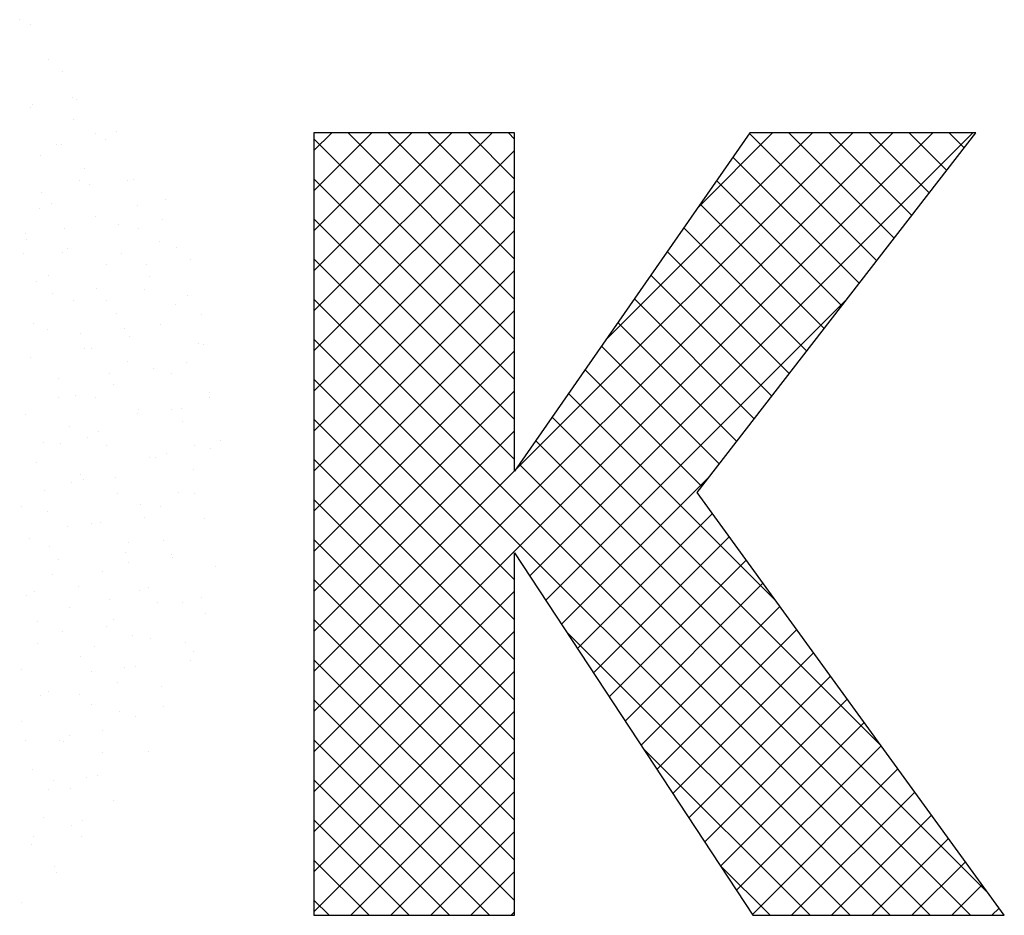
# Model space of a CAD drawing. Extents: x 3798 to 15678, y 462 to 8862.
# Tile 9 of 17: x 12300 to 12499, y 837 to 1018. Entities that reach past the tile are written whole.
import ezdxf

# ---------------------------------------------------------------- set-up
doc = ezdxf.new("R2010")
doc.units = 0
doc.header["$LTSCALE"] = 20
doc.layers.get('0').update_dxf_attribs({"linetype": 'CONTINUOUS'})
doc.layers.add('7', color=7, linetype='CONTINUOUS')
doc.layers.add('BL$4----', color=7, linetype='CONTINUOUS')
doc.styles.add('BURO-025', font='BUROFONT.shx', dxfattribs={"height": 50})
doc.styles.add('BURO-035', font='BUROFONT.shx', dxfattribs={"height": 70})
doc.styles.add('BURO-050', font='BUROFONT.shx', dxfattribs={"height": 100})

# ---------------------------------------------------------------- blocks, each defined once
blk = doc.blocks.new('KUIJPERS')
at = {"color": 161}
for p, q in [((-168.8853, 27.7604), (-168.8853, 27.7604)), ((-168.7806, 27.7102), (-168.7806, 27.7102)), ((-168.5978, 27.3568), (-168.5978, 27.3568)), ((-168.4567, 27.2363), (-168.4567, 27.2363)), ((-168.3567, 26.9765), (-168.3567, 26.9765)), ((-168.3104, 26.9532), (-168.3104, 26.9532)), ((-168.3462, 26.7493), (-168.3462, 26.7493)), ((-168.1259, 26.6154), (-168.1259, 26.6154)), ((-167.9049, 26.6297), (-167.9049, 26.6297)), ((-168.0229, 26.5497), (-168.0229, 26.5497)), ((-168.5115, 26.4975), (-168.5115, 26.4975)), ((-168.4666, 26.4994), (-168.4666, 26.4994)), ((-167.7944, 26.1426), (-167.7944, 26.1426)), ((-167.7354, 26.1461), (-167.7354, 26.1461)), ((-167.4174, 25.9517), (-167.4174, 25.9517)), ((-167.702, 25.8816), (-167.702, 25.8816)), ((-167.448, 25.7425), (-167.448, 25.7425)), ((-167.6839, 25.6556), (-167.6839, 25.6556)), ((-167.4712, 25.5206), (-167.4712, 25.5206)), ((-167.3069, 25.4646), (-167.3069, 25.4646)), ((-167.1605, 25.3389), (-167.1605, 25.3389)), ((-167.1964, 24.9776), (-167.1964, 24.9776)), ((-167.3168, 24.8851), (-167.3168, 24.8851)), ((-167.0473, 24.7868), (-167.0473, 24.7868)), ((-167.463, 24.6815), (-167.463, 24.6815)), ((-167.0859, 24.4906), (-167.0859, 24.4906)), ((-167.0293, 24.4815), (-167.0293, 24.4815)), ((-167.2021, 24.3078), (-167.2021, 24.3078)), ((-167.3525, 24.1945), (-167.3525, 24.1945)), ((-166.9754, 24.0036), (-166.9754, 24.0036)), ((-166.9712, 23.9468), (-166.9712, 23.9468)), ((-167.3568, 23.8289), (-167.3568, 23.8289)), ((-167.2516, 23.8359), (-167.2516, 23.8359)), ((-167.242, 23.7075), (-167.242, 23.7075)), ((-167.1259, 23.4678), (-167.1259, 23.4678)), ((-166.9641, 23.4323), (-166.9641, 23.4323)), ((-166.8649, 23.5165), (-166.8649, 23.5165)), ((-167.4079, 23.382), (-167.4079, 23.382)), ((-167.1315, 23.2205), (-167.1315, 23.2205)), ((-167.2807, 22.9888), (-167.2807, 22.9888)), ((-167.1204, 22.9785), (-167.1204, 22.9785)), ((-167.021, 22.7334), (-167.021, 22.7334)), ((-167.4354, 22.5099), (-167.4354, 22.5099)), ((-167.3518, 22.366), (-167.3518, 22.366)), ((-167.3427, 22.3329), (-167.3427, 22.3329)), ((-166.9105, 22.2464), (-166.9105, 22.2464)), ((-167.6762, 22.0057), (-167.6762, 22.0057)), ((-167.5901, 22.0309), (-167.5901, 22.0309)), ((-167.499, 21.879), (-167.499, 21.879)), ((-167.2413, 21.879), (-167.2413, 21.879)), ((-167.0552, 21.9293), (-167.0552, 21.9293)), ((-167.0115, 21.7761), (-167.0115, 21.7761)), ((-167.7448, 21.5519), (-167.7448, 21.5519)), ((-167.5657, 21.5187), (-167.5657, 21.5187)), ((-167.2115, 21.4754), (-167.2115, 21.4754)), ((-167.1308, 21.392), (-167.1308, 21.392)), ((-167.1663, 21.2972), (-167.1663, 21.2972)), ((-167.7213, 21.2334), (-167.7213, 21.2334)), ((-167.4552, 21.0317), (-167.4552, 21.0317)), ((-167.8775, 20.7796), (-167.8775, 20.7796)), ((-167.4338, 20.8298), (-167.4338, 20.8298)), ((-167.7218, 20.7356), (-167.7218, 20.7356)), ((-168.4875, 20.495), (-168.4875, 20.495)), ((-168.4399, 20.4761), (-168.4399, 20.4761)), ((-168.3873, 20.5375), (-168.3873, 20.5375)), ((-168.0526, 20.3682), (-168.0526, 20.3682)), ((-167.5901, 20.376), (-167.5901, 20.376)), ((-168.209, 20.115), (-168.209, 20.115)), ((-168.0998, 20.134), (-168.0998, 20.134)), ((-168.377, 20.0079), (-168.377, 20.0079)), ((-167.9421, 19.8812), (-167.9421, 19.8812)), ((-168.6436, 19.7119), (-168.6436, 19.7119)), ((-168.2561, 19.6801), (-168.2561, 19.6801)), ((-168.3637, 19.6361), (-168.3637, 19.6361)), ((-168.7493, 19.5182), (-168.7493, 19.5182)), ((-168.2665, 19.5209), (-168.2665, 19.5209)), ((-168.7659, 19.4381), (-168.7659, 19.4381)), ((-168.5331, 19.2248), (-168.5331, 19.2248)), ((-168.5184, 19.1571), (-168.5184, 19.1571)), ((-168.8639, 18.8574), (-168.8639, 18.8574))]:
    blk.add_line(p, q, dxfattribs=at)
at = {"color": 163}
for p, q in [((-168.7811, 26.876), (-168.7811, 26.876)), ((-168.7541, 26.903), (-168.7541, 26.903)), ((-168.6706, 26.389), (-168.6706, 26.389)), ((-168.2358, 26.2623), (-168.2358, 26.2623)), ((-168.2806, 26.1364), (-168.2806, 26.1364)), ((-168.6662, 26.0185), (-168.6662, 26.0185)), ((-168.1792, 26.0958), (-168.1792, 26.0958)), ((-168.6889, 25.8538), (-168.6889, 25.8538)), ((-168.5601, 25.902), (-168.5601, 25.902)), ((-168.1253, 25.7752), (-168.1253, 25.7752)), ((-168.4353, 25.6574), (-168.4353, 25.6574)), ((-167.8917, 25.6922), (-167.8917, 25.6922)), ((-168.8267, 25.6059), (-168.8267, 25.6059)), ((-168.8209, 25.5396), (-168.8209, 25.5396)), ((-168.4015, 25.4502), (-168.4015, 25.4502)), ((-168.8452, 25.3999), (-168.8452, 25.3999)), ((-168.4497, 25.415), (-168.4497, 25.415)), ((-167.8568, 25.4027), (-167.8568, 25.4027)), ((-168.0148, 25.2882), (-168.0148, 25.2882)), ((-167.6042, 25.2887), (-167.6042, 25.2887)), ((-168.5901, 25.1785), (-168.5901, 25.1785)), ((-167.5735, 25.1686), (-167.5735, 25.1686)), ((-168.7162, 25.1189), (-168.7162, 25.1189)), ((-168.114, 25.0466), (-168.114, 25.0466)), ((-167.6259, 25.0416), (-167.6259, 25.0416)), ((-168.5577, 24.9964), (-168.5577, 24.9964)), ((-168.3392, 24.9279), (-168.3392, 24.9279)), ((-168.0115, 24.9237), (-168.0115, 24.9237)), ((-167.9043, 24.8012), (-167.9043, 24.8012)), ((-168.7448, 24.6995), (-168.7448, 24.6995)), ((-168.6057, 24.6319), (-168.6057, 24.6319)), ((-167.8265, 24.6431), (-167.8265, 24.6431)), ((-168.2703, 24.5928), (-168.2703, 24.5928)), ((-167.7806, 24.5626), (-167.7806, 24.5626)), ((-168.2287, 24.4409), (-168.2287, 24.4409)), ((-168.1662, 24.4447), (-168.1662, 24.4447)), ((-168.78, 24.3508), (-168.78, 24.3508)), ((-167.7938, 24.3141), (-167.7938, 24.3141)), ((-167.5391, 24.2395), (-167.5391, 24.2395)), ((-168.4952, 24.1448), (-168.4952, 24.1448)), ((-167.9828, 24.1892), (-167.9828, 24.1892)), ((-167.9354, 24.0837), (-167.9354, 24.0837)), ((-168.4926, 23.9472), (-168.4926, 23.9472)), ((-168.3209, 23.9658), (-168.3209, 23.9658)), ((-168.1182, 23.9539), (-168.1182, 23.9539)), ((-168.8261, 23.7774), (-168.8261, 23.7774)), ((-167.6953, 23.7856), (-167.6953, 23.7856)), ((-167.6833, 23.8271), (-167.6833, 23.8271)), ((-168.3848, 23.6578), (-168.3848, 23.6578)), ((-168.2051, 23.5436), (-168.2051, 23.5436)), ((-168.0901, 23.6047), (-168.0901, 23.6047)), ((-168.6488, 23.4933), (-168.6488, 23.4933)), ((-168.4757, 23.4868), (-168.4757, 23.4868)), ((-168.0077, 23.4668), (-168.0077, 23.4668)), ((-167.5728, 23.3401), (-167.5728, 23.3401)), ((-167.5115, 23.3499), (-167.5115, 23.3499)), ((-168.7156, 23.2904), (-168.7156, 23.2904)), ((-168.2743, 23.1708), (-168.2743, 23.1708)), ((-167.9176, 23.14), (-167.9176, 23.14)), ((-168.3614, 23.0898), (-168.3614, 23.0898)), ((-168.2448, 23.1257), (-168.2448, 23.1257)), ((-168.6304, 23.0078), (-168.6304, 23.0078)), ((-167.8972, 22.9798), (-167.8972, 22.9798)), ((-168.8711, 22.8477), (-168.8711, 22.8477)), ((-167.6662, 22.8709), (-167.6662, 22.8709)), ((-167.4623, 22.853), (-167.4623, 22.853)), ((-168.6051, 22.8034), (-168.6051, 22.8034)), ((-167.6302, 22.7364), (-167.6302, 22.7364)), ((-168.3995, 22.6468), (-168.3995, 22.6468)), ((-168.1638, 22.6837), (-168.1638, 22.6837)), ((-168.0739, 22.6862), (-168.0739, 22.6862)), ((-168.7851, 22.5289), (-168.7851, 22.5289)), ((-168.5837, 22.4442), (-168.5837, 22.4442)), ((-167.7867, 22.4928), (-167.7867, 22.4928)), ((-167.821, 22.392), (-167.821, 22.392)), ((-168.4946, 22.3163), (-168.4946, 22.3163)), ((-167.7864, 22.2826), (-167.7864, 22.2826)), ((-168.5543, 22.1678), (-168.5543, 22.1678)), ((-168.0533, 22.1967), (-168.0533, 22.1967)), ((-168.819, 21.956), (-168.819, 21.956)), ((-168.74, 21.9903), (-168.74, 21.9903)), ((-168.2962, 22.0406), (-168.2962, 22.0406)), ((-167.9757, 21.913), (-167.9757, 21.913)), ((-168.3841, 21.8293), (-168.3841, 21.8293)), ((-168.709, 21.6888), (-168.709, 21.6888)), ((-167.9428, 21.7097), (-167.9428, 21.7097)), ((-168.4525, 21.5867), (-168.4525, 21.5867)), ((-168.0087, 21.637), (-168.0087, 21.637)), ((-168.7085, 21.469), (-168.7085, 21.469)), ((-168.1304, 21.4341), (-168.1304, 21.4341)), ((-168.2736, 21.3423), (-168.2736, 21.3423)), ((-168.8637, 21.2099), (-168.8637, 21.2099)), ((-168.165, 21.1831), (-168.165, 21.1831)), ((-167.8323, 21.2226), (-167.8323, 21.2226)), ((-167.8996, 21.073), (-167.8996, 21.073)), ((-168.598, 20.982), (-168.598, 20.982)), ((-168.2851, 20.9551), (-168.2851, 20.9551)), ((-168.6748, 20.9411), (-168.6748, 20.9411)), ((-168.1631, 20.8552), (-168.1631, 20.8552)), ((-168.8646, 20.6859), (-168.8646, 20.6859)), ((-168.0543, 20.594), (-168.0543, 20.594)), ((-168.8311, 20.4873), (-168.8311, 20.4873)), ((-168.7541, 20.1989), (-168.7541, 20.1989)), ((-168.5436, 20.0837), (-168.5436, 20.0837)), ((-168.5946, 19.9972), (-168.5946, 19.9972))]:
    blk.add_line(p, q, dxfattribs=at)
at = {"color": 170}
for p, q in [((-165.918, 20.7822), (-160.0812, 26.619)), ((-165.918, 20.3781), (-159.6771, 26.619)), ((-165.918, 26.4398), (-165.7388, 26.619)), ((-165.918, 26.0357), (-165.3347, 26.619)), ((-165.918, 25.6315), (-164.9306, 26.619)), ((-165.918, 25.2274), (-164.5264, 26.619)), ((-165.918, 24.8233), (-164.1223, 26.619)), ((-163.8944, 24.94), (-165.5734, 26.619)), ((-163.8944, 25.3441), (-165.1692, 26.619)), ((-163.8944, 25.7483), (-164.7651, 26.619)), ((-163.8944, 26.1524), (-164.361, 26.619)), ((-163.8944, 26.5565), (-163.9569, 26.619)), ((-163.8886, 23.2157), (-160.4853, 26.619)), ((-163.7418, 22.1501), (-159.273, 26.619)), ((-162.9685, 24.5399), (-160.8894, 26.619)), ((-162.0485, 25.864), (-161.2935, 26.619)), ((-160.2432, 25.3299), (-161.5273, 26.6141)), ((-160.0668, 25.5577), (-161.1281, 26.619)), ((-159.8905, 25.7854), (-160.724, 26.619)), ((-159.7141, 26.0132), (-160.3199, 26.619)), ((-159.5377, 26.2409), (-159.9158, 26.619)), ((-159.3614, 26.4687), (-159.5117, 26.619)), ((-163.8944, 24.5359), (-165.918, 26.5595)), ((-165.918, 24.4192), (-163.8944, 26.4428)), ((-160.4195, 25.1022), (-161.693, 26.3756)), ((-163.8944, 24.1318), (-165.918, 26.1554)), ((-160.5959, 24.8744), (-161.8587, 26.1372)), ((-165.918, 24.0151), (-163.8944, 26.0387)), ((-160.7723, 24.6467), (-162.0244, 25.8988)), ((-163.8944, 23.7277), (-165.918, 25.7513)), ((-165.918, 23.611), (-163.8944, 25.6346)), ((-160.9486, 24.4189), (-162.19, 25.6603)), ((-161.125, 24.1912), (-162.3557, 25.4219)), ((-163.8944, 23.3236), (-165.918, 25.3472)), ((-165.918, 23.2069), (-163.8944, 25.2305)), ((-161.3014, 23.9634), (-162.5214, 25.1834)), ((-159.7029, 18.728), (-165.918, 24.9431)), ((-163.5815, 21.9064), (-160.5358, 24.9521)), ((-161.4777, 23.7357), (-162.687, 24.945)), ((-165.918, 22.8028), (-163.8944, 24.8263)), ((-161.6541, 23.5079), (-162.8527, 24.7066)), ((-160.107, 18.728), (-165.918, 24.5389)), ((-161.8305, 23.2802), (-163.0184, 24.4681)), ((-165.918, 22.3987), (-163.8944, 24.4222)), ((-162.0068, 23.0525), (-163.1841, 24.2297)), ((-163.8944, 22.1113), (-165.918, 24.1348)), ((-165.918, 21.9945), (-163.8944, 24.0181)), ((-161.2697, 21.9112), (-163.3497, 23.9913)), ((-163.8944, 21.7071), (-165.918, 23.7307)), ((-160.1958, 20.4332), (-163.5154, 23.7528)), ((-165.918, 21.5904), (-163.8944, 23.614)), ((-159.122, 18.9552), (-163.6811, 23.5144)), ((-163.8944, 21.303), (-165.918, 23.3266)), ((-159.2988, 18.728), (-163.8468, 23.2759)), ((-165.918, 21.1863), (-163.8944, 23.2099)), ((-163.4212, 21.6626), (-161.9228, 23.1609)), ((-163.8944, 20.8989), (-165.918, 22.9225)), ((-163.2608, 21.4188), (-161.9004, 22.7793)), ((-163.1005, 21.175), (-161.7303, 22.5452)), ((-163.8944, 20.4948), (-165.918, 22.5184)), ((-162.9402, 20.9312), (-161.5603, 22.3111)), ((-163.8944, 20.0907), (-165.918, 22.1143)), ((-162.7799, 20.6874), (-161.3902, 22.0771)), ((-165.918, 19.974), (-163.8944, 21.9976)), ((-162.6195, 20.4437), (-161.2202, 21.843)), ((-163.8944, 19.6866), (-165.918, 21.7102)), ((-165.918, 19.5699), (-163.8944, 21.5935)), ((-160.5111, 18.728), (-163.374, 21.5909)), ((-162.4592, 20.1999), (-161.0501, 21.609)), ((-162.2989, 19.9561), (-160.88, 21.3749)), ((-163.8944, 19.2825), (-165.918, 21.3061)), ((-165.918, 19.1658), (-163.8944, 21.1893)), ((-162.1386, 19.7123), (-160.71, 21.1409)), ((-163.8944, 18.8784), (-165.918, 20.9019)), ((-161.9782, 19.4685), (-160.5399, 20.9068)), ((-165.918, 18.7616), (-163.8944, 20.7852)), ((-161.8179, 19.2247), (-160.3699, 20.6728)), ((-164.1481, 18.728), (-165.918, 20.4978)), ((-165.5475, 18.728), (-163.8944, 20.3811)), ((-160.9153, 18.728), (-162.5977, 20.4104)), ((-161.6576, 18.9809), (-160.1998, 20.4387)), ((-161.4972, 18.7372), (-160.0297, 20.2047)), ((-164.5523, 18.728), (-165.918, 20.0937)), ((-165.1434, 18.728), (-163.8944, 19.977)), ((-161.1023, 18.728), (-159.8597, 19.9706)), ((-164.9564, 18.728), (-165.918, 19.6896)), ((-160.6982, 18.728), (-159.6896, 19.7366)), ((-164.7393, 18.728), (-163.8944, 19.5729)), ((-160.2941, 18.728), (-159.5196, 19.5025)), ((-165.3605, 18.728), (-165.918, 19.2855)), ((-159.89, 18.728), (-159.3495, 19.2684)), ((-164.3352, 18.728), (-163.8944, 19.1688)), ((-161.3194, 18.728), (-161.8213, 19.23)), ((-159.4859, 18.728), (-159.1795, 19.0344)), ((-165.7646, 18.728), (-165.918, 18.8814)), ((-159.0818, 18.728), (-159.0094, 18.8003)), ((-163.9311, 18.728), (-163.8944, 18.7647))]:
    blk.add_line(p, q, dxfattribs=at)
at = {"layer": '7', "color": 170, "linetype": 'CONTINUOUS'}
for p, q in [((-165.918, 26.619), (-165.918, 18.728)), ((-163.8944, 26.619), (-165.918, 26.619)), ((-161.5239, 26.619), (-163.8944, 23.2073)), ((-163.8944, 23.2073), (-163.8944, 26.619)), ((-162.0543, 22.9911), (-159.245, 26.619)), ((-159.245, 26.619), (-161.5239, 26.619)), ((-158.9568, 18.728), (-162.0543, 22.9911)), ((-163.8944, 22.3821), (-161.4912, 18.728)), ((-163.8944, 18.728), (-163.8944, 22.3821)), ((-165.918, 18.728), (-163.8944, 18.728)), ((-161.4912, 18.728), (-158.9568, 18.728))]:
    blk.add_line(p, q, dxfattribs=at)
at = {"color": 150, "style": 'BURO-025'}
for tag, p in [('TKSCHAAL', (-167, 67)), ('TKBLADNR', (-124, 67)), ('TKDATCREAT', (-81, 67)), ('TKDATA', (-30, 67)), ('TKINIT', (-30, 58)), ('PRPRLEID', (-30, 49)), ('PRGRLEID', (-30, 40))]:
    blk.add_attdef(tag, p, '', height=2.5, dxfattribs=at)
at = {"color": 3, "style": 'BURO-035'}
for tag, p in [('PROMSCHR', (-177, 55)), ('TK1OMSCHR', (-177, 42))]:
    blk.add_attdef(tag, p, '', height=3.5, dxfattribs=at)
at = {"color": 1, "style": 'BURO-025'}
blk.add_attdef('TKFILE', (-4, 40), '', height=2.5, rotation=90, dxfattribs=at)
blk.add_attdef('PRNAAM', (-30, 31.5), '', height=2.5, dxfattribs=at)
at = {"color": 4, "style": 'BURO-050'}
blk.add_attdef('TKTEKNR', (-48, 19), '', height=5, dxfattribs=at)

msp = doc.modelspace()

# ---------------------------------------------------------------- block references
at = {"layer": 'BL$4----', "color": 1, "xscale": 20, "yscale": 20, "zscale": 20}
msp.add_blockref('KUIJPERS', (15678.19578, 462.37482), dxfattribs=at)

doc.saveas('drawing.dxf')
